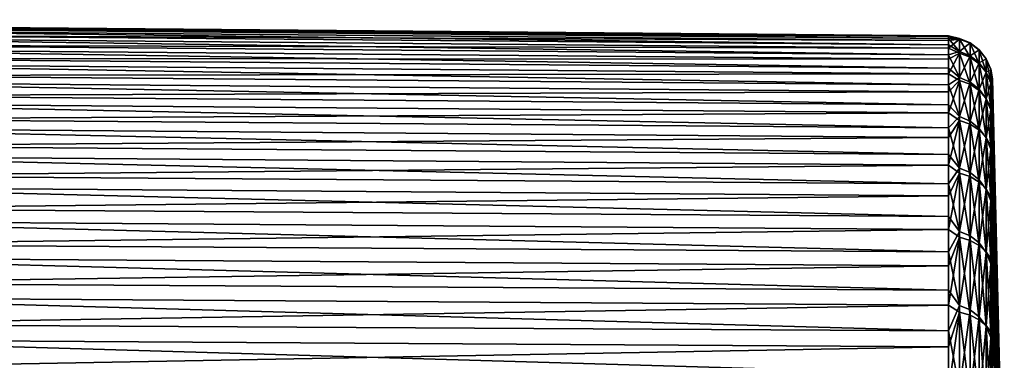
# Model space of a CAD drawing. Header units: metres. Extents: x -147 to 182, y -23 to 81.
# Tile 212 of 212: x 159 to 181, y 15 to 23. Entities that reach past the tile are written whole.
import ezdxf

# ---------------------------------------------------------------- set-up
doc = ezdxf.new("R2010")
doc.units = ezdxf.units.M
doc.layers.add('solid_ORA153_SW0001', color=7, linetype='CONTINUOUS')

msp = doc.modelspace()

# ---------------------------------------------------------------- linework, layer by layer
at = {"layer": 'solid_ORA153_SW0001'}
for points in [[(138.901749, 22.980057, 0.914378), (138.901733, 22.885933, 2.270068), (180.235626, 22.618938, 0.917359)], [(138.901733, 22.885933, 2.270068), (180.235626, 22.525356, 2.250854), (180.235626, 22.618938, 0.917359)], [(138.901733, 22.885933, 2.270068), (138.901733, 22.711901, 3.617833), (180.235626, 22.525356, 2.250854)], [(138.901749, 22.993946, -0.444505), (180.235626, 22.633648, -0.419334), (180.235626, 22.569433, -1.754564)], [(138.901749, 22.927547, -1.801836), (138.901749, 22.993946, -0.444505), (180.235626, 22.569433, -1.754564)], [(138.901749, 22.993946, -0.444505), (138.901749, 22.980057, 0.914378), (180.235626, 22.633648, -0.419334)], [(138.901749, 22.980057, 0.914378), (180.235626, 22.618938, 0.917359), (180.235626, 22.633648, -0.419334)], [(138.901749, 22.927547, -1.801836), (180.235626, 22.569433, -1.754564), (180.235626, 22.426517, -3.083677)], [(138.901749, 22.781099, -3.152876), (138.901749, 22.927547, -1.801836), (180.235626, 22.426517, -3.083677)], [(138.901733, 22.711901, 3.617833), (180.235626, 22.353226, 3.576499), (180.235626, 22.525356, 2.250854)], [(138.901733, 22.711901, 3.617833), (138.901733, 22.458569, 4.952965), (180.235626, 22.353226, 3.576499)], [(138.901749, 22.781099, -3.152876), (180.235626, 22.426517, -3.083677), (180.235626, 22.205399, -4.402036)], [(138.901749, 22.555107, -4.492908), (138.901749, 22.781099, -3.152876), (180.235626, 22.205399, -4.402036)], [(180.487366, 22.571329, -1.197105), (180.235626, 22.569433, -1.754564), (180.235626, 22.633648, -0.419334)], [(180.487366, 22.571329, -1.197105), (180.235626, 22.633648, -0.419334), (180.235626, 22.618938, 0.917359)], [(180.487366, 22.558361, 1.420718), (180.235626, 22.618938, 0.917359), (180.235626, 22.525356, 2.250854)], [(180.487366, 22.558361, 1.420718), (180.487366, 22.571329, -1.197105), (180.235626, 22.618938, 0.917359)], [(138.901733, 22.458569, 4.952965), (180.235626, 22.103149, 4.889673), (180.235626, 22.353226, 3.576499)], [(138.901733, 22.458569, 4.952965), (138.901733, 22.12682, 6.270804), (180.235626, 22.103149, 4.889673)], [(138.901749, 22.555107, -4.492908), (180.235626, 22.205399, -4.402036), (180.235626, 21.906849, -5.705045)], [(138.901749, 22.250362, -5.817251), (138.901749, 22.555107, -4.492908), (180.235626, 21.906849, -5.705045)], [(180.487366, 22.571329, -1.197105), (180.487366, 22.281527, -3.798869), (180.235626, 22.569433, -1.754564)], [(180.487366, 22.281527, -3.798869), (180.235626, 22.426517, -3.083677), (180.235626, 22.569433, -1.754564)], [(180.487366, 22.558361, 1.420718), (180.235626, 22.525356, 2.250854), (180.235626, 22.353226, 3.576499)], [(180.487366, 22.242796, 4.019483), (180.487366, 22.558361, 1.420718), (180.235626, 22.353226, 3.576499)], [(180.487366, 22.281527, -3.798869), (180.235626, 22.205399, -4.402036), (180.235626, 22.426517, -3.083677)], [(180.723404, 22.47275, -1.215666), (180.487366, 22.281527, -3.798869), (180.487366, 22.571329, -1.197105)], [(180.723404, 22.462456, 1.393037), (180.487366, 22.571329, -1.197105), (180.487366, 22.558361, 1.420718)], [(180.723404, 22.462456, 1.393037), (180.723404, 22.47275, -1.215666), (180.487366, 22.571329, -1.197105)], [(180.723404, 22.150352, 3.983024), (180.487366, 22.558361, 1.420718), (180.487366, 22.242796, 4.019483)], [(180.723404, 22.150352, 3.983024), (180.723404, 22.462456, 1.393037), (180.487366, 22.558361, 1.420718)], [(180.723404, 22.47275, -1.215666), (180.723404, 22.181097, -3.808035), (180.487366, 22.281527, -3.798869)], [(180.927063, 22.316648, -1.248747), (180.723404, 22.181097, -3.808035), (180.723404, 22.47275, -1.215666)], [(180.927063, 22.311005, 1.34588), (180.723404, 22.47275, -1.215666), (180.723404, 22.462456, 1.393037)], [(180.927063, 22.311005, 1.34588), (180.927063, 22.316648, -1.248747), (180.723404, 22.47275, -1.215666)], [(180.927063, 22.004715, 3.922371), (180.723404, 22.462456, 1.393037), (180.723404, 22.150352, 3.983024)], [(180.927063, 22.004715, 3.922371), (180.927063, 22.311005, 1.34588), (180.723404, 22.462456, 1.393037)], [(138.901749, 22.250362, -5.817251), (180.235626, 21.906849, -5.705045), (180.235626, 21.53191, -6.988161)], [(138.901749, 21.867929, -7.121284), (138.901749, 22.250362, -5.817251), (180.235626, 21.53191, -6.988161)], [(180.487366, 22.242796, 4.019483), (180.235626, 22.353226, 3.576499), (180.235626, 22.103149, 4.889673)], [(180.487366, 22.281527, -3.798869), (180.487366, 21.692841, -6.349675), (180.235626, 22.205399, -4.402036)], [(180.487366, 22.242796, 4.019483), (180.235626, 22.103149, 4.889673), (180.235626, 21.775997, 6.185797)], [(180.487366, 21.628866, 6.564332), (180.487366, 22.242796, 4.019483), (180.235626, 21.775997, 6.185797)], [(180.487366, 21.692841, -6.349675), (180.235626, 21.906849, -5.705045), (180.235626, 22.205399, -4.402036)], [(180.723404, 22.181097, -3.808035), (180.487366, 21.692841, -6.349675), (180.487366, 22.281527, -3.798869)], [(180.723404, 21.540634, 6.519494), (180.487366, 22.242796, 4.019483), (180.487366, 21.628866, 6.564332)], [(180.723404, 21.540634, 6.519494), (180.723404, 22.150352, 3.983024), (180.487366, 22.242796, 4.019483)], [(180.723404, 22.181097, -3.808035), (180.723404, 21.591417, -6.349238), (180.487366, 21.692841, -6.349675)], [(180.927063, 22.316648, -1.248747), (180.927063, 22.021572, -3.826546), (180.723404, 22.181097, -3.808035)], [(180.927063, 22.021572, -3.826546), (180.723404, 21.591417, -6.349238), (180.723404, 22.181097, -3.808035)], [(181.085068, 22.112883, -1.298143), (180.927063, 22.021572, -3.826546), (180.927063, 22.316648, -1.248747)], [(181.085052, 22.114017, 1.278711), (180.927063, 22.316648, -1.248747), (180.927063, 22.311005, 1.34588)], [(181.085052, 22.114017, 1.278711), (181.085068, 22.112883, -1.298143), (180.927063, 22.316648, -1.248747)], [(181.085052, 21.815884, 3.83826), (180.927063, 22.311005, 1.34588), (180.927063, 22.004715, 3.922371)], [(181.085052, 21.815884, 3.83826), (181.085052, 22.114017, 1.278711), (180.927063, 22.311005, 1.34588)], [(138.901733, 22.12682, 6.270804), (180.235626, 21.775997, 6.185797), (180.235626, 22.103149, 4.889673)], [(138.901733, 22.12682, 6.270804), (138.901733, 21.717815, 7.566748), (180.235626, 21.775997, 6.185797)], [(180.927048, 21.401905, 6.446008), (180.723404, 22.150352, 3.983024), (180.723404, 21.540634, 6.519494)], [(180.927048, 21.401905, 6.446008), (180.927063, 22.004715, 3.922371), (180.723404, 22.150352, 3.983024)], [(180.927063, 22.021572, -3.826546), (180.927063, 21.429749, -6.352782), (180.723404, 21.591417, -6.349238)], [(181.085052, 21.222513, 6.345867), (180.927063, 22.004715, 3.922371), (180.927048, 21.401905, 6.446008)], [(181.085068, 22.112883, -1.298143), (181.085068, 21.812494, -3.857428), (180.927063, 22.021572, -3.826546)], [(181.085068, 21.812494, -3.857428), (180.927063, 21.429749, -6.352782), (180.927063, 22.021572, -3.826546)], [(181.085052, 21.222513, 6.345867), (181.085052, 21.815884, 3.83826), (180.927063, 22.004715, 3.922371)], [(181.187103, 21.884401, 1.192628), (181.085068, 22.112883, -1.298143), (181.085052, 22.114017, 1.278711)], [(181.187103, 21.596582, 3.733255), (181.085052, 22.114017, 1.278711), (181.085052, 21.815884, 3.83826)], [(181.187103, 21.596582, 3.733255), (181.187103, 21.884401, 1.192628), (181.085052, 22.114017, 1.278711)], [(181.187103, 21.874372, -1.36423), (181.085068, 21.812494, -3.857428), (181.085068, 22.112883, -1.298143)], [(181.187103, 21.884401, 1.192628), (181.187103, 21.874372, -1.36423), (181.085068, 22.112883, -1.298143)], [(138.901733, 21.717815, 7.566748), (180.235626, 21.372911, 7.460351), (180.235626, 21.775997, 6.185797)], [(138.901733, 21.717815, 7.566748), (138.901733, 21.232981, 8.836272), (180.235626, 21.372911, 7.460351)], [(138.901749, 21.867929, -7.121284), (180.235626, 21.53191, -6.988161), (180.235626, 21.081888, -8.246908)], [(138.901749, 21.409143, -8.400453), (138.901749, 21.867929, -7.121284), (180.235626, 21.081888, -8.246908)], [(180.487366, 21.692841, -6.349675), (180.235626, 21.53191, -6.988161), (180.235626, 21.906849, -5.705045)], [(180.487366, 21.628866, 6.564332), (180.235626, 21.775997, 6.185797), (180.235626, 21.372911, 7.460351)], [(181.085068, 21.812494, -3.857428), (181.085068, 21.216915, -6.364511), (180.927063, 21.429749, -6.352782)], [(181.187103, 21.01483, 6.223072), (181.085052, 21.815884, 3.83826), (181.085052, 21.222513, 6.345867)], [(181.187103, 21.01483, 6.223072), (181.187103, 21.596582, 3.733255), (181.085052, 21.815884, 3.83826)], [(181.187103, 21.874372, -1.36423), (181.187103, 21.566629, -3.90252), (181.085068, 21.812494, -3.857428)], [(181.187103, 21.566629, -3.90252), (181.085068, 21.216915, -6.364511), (181.085068, 21.812494, -3.857428)], [(181.187103, 21.884401, 1.192628), (181.226532, 21.518345, 2.515157), (181.226532, 21.664835, 0.000024)], [(181.187103, 21.596582, 3.733255), (181.226532, 21.518345, 2.515157), (181.187103, 21.884401, 1.192628)], [(181.187103, 21.884401, 1.192628), (181.226532, 21.664835, 0.000024), (181.187103, 21.874372, -1.36423)], [(181.187103, 21.874372, -1.36423), (181.226532, 21.664835, 0.000024), (181.226532, 21.518345, -2.515109)], [(181.187103, 21.874372, -1.36423), (181.226532, 21.518345, -2.515109), (181.187103, 21.566629, -3.90252)], [(180.487366, 21.692841, -6.349675), (180.487366, 20.813168, -8.815307), (180.235626, 21.53191, -6.988161)], [(180.487366, 21.628866, 6.564332), (180.235626, 21.372911, 7.460351), (180.235626, 20.895298, 8.70889)], [(180.487366, 20.72481, 9.021127), (180.487366, 21.628866, 6.564332), (180.235626, 20.895298, 8.70889)], [(180.487366, 20.813168, -8.815307), (180.235626, 21.081888, -8.246908), (180.235626, 21.53191, -6.988161)], [(180.723404, 21.591417, -6.349238), (180.487366, 20.813168, -8.815307), (180.487366, 21.692841, -6.349675)], [(180.723389, 20.641493, 8.968368), (180.487366, 21.628866, 6.564332), (180.487366, 20.72481, 9.021127)], [(180.723389, 20.641493, 8.968368), (180.723404, 21.540634, 6.519494), (180.487366, 21.628866, 6.564332)], [(180.723404, 21.591417, -6.349238), (180.723404, 20.71163, -8.805132), (180.487366, 20.813168, -8.815307)], [(180.927048, 20.5107, 8.882784), (180.723404, 21.540634, 6.519494), (180.723389, 20.641493, 8.968368)], [(180.927063, 21.429749, -6.352782), (180.723404, 20.71163, -8.805132), (180.723404, 21.591417, -6.349238)], [(180.927048, 20.5107, 8.882784), (180.927048, 21.401905, 6.446008), (180.723404, 21.540634, 6.519494)], [(181.187103, 21.566629, -3.90252), (181.187103, 20.965361, -6.387696), (181.085068, 21.216915, -6.364511)], [(181.187103, 21.596582, 3.733255), (181.226532, 21.080858, 4.996277), (181.226532, 21.518345, 2.515157)], [(181.187103, 21.01483, 6.223072), (181.226532, 21.080858, 4.996277), (181.187103, 21.596582, 3.733255)], [(181.187103, 21.566629, -3.90252), (181.226532, 21.518345, -2.515109), (181.226532, 21.080858, -4.996229)], [(181.187103, 21.566629, -3.90252), (181.226532, 21.080858, -4.996229), (181.187103, 20.965361, -6.387696)], [(181.226532, 21.664835, 0.000024), (181.492599, 10.779231, 1.078648), (181.492615, 10.832222, -0.135024)], [(181.226532, 21.518345, -2.515109), (181.226532, 21.664835, 0.000024), (181.492615, 10.832222, -0.135024)], [(181.226532, 21.664835, 0.000024), (181.226532, 21.518345, 2.515157), (181.492599, 10.779231, 1.078648)], [(181.226532, 21.518345, -2.515109), (181.492615, 10.832222, -0.135024), (181.492615, 10.74899, -1.346998)], [(181.226532, 21.080858, -4.996229), (181.226532, 21.518345, -2.515109), (181.492615, 10.74899, -1.346998)], [(181.226532, 21.518345, 2.515157), (181.492599, 10.590687, 2.278756), (181.492599, 10.779231, 1.078648)], [(181.226532, 21.518345, 2.515157), (181.226532, 21.080858, 4.996277), (181.492599, 10.590687, 2.278756)], [(138.901733, 21.232981, 8.836272), (180.235626, 20.895298, 8.70889), (180.235626, 21.372911, 7.460351)], [(138.901749, 21.409143, -8.400453), (180.235626, 21.081888, -8.246908), (180.235626, 20.558352, -9.476897)], [(138.901749, 20.875605, -9.65029), (138.901749, 21.409143, -8.400453), (180.235626, 20.558352, -9.476897)], [(180.927063, 21.429749, -6.352782), (180.927063, 20.549154, -8.793411), (180.723404, 20.71163, -8.805132)], [(181.085052, 20.34194, 8.767594), (180.927048, 21.401905, 6.446008), (180.927048, 20.5107, 8.882784)], [(181.085052, 20.34194, 8.767594), (181.085052, 21.222513, 6.345867), (180.927048, 21.401905, 6.446008)], [(181.085068, 21.216915, -6.364511), (180.927063, 20.549154, -8.793411), (180.927063, 21.429749, -6.352782)], [(138.901733, 21.232981, 8.836272), (138.901733, 20.674009, 10.074944), (180.235626, 20.895298, 8.70889)], [(180.487366, 20.813168, -8.815307), (180.235626, 20.558352, -9.476897), (180.235626, 21.081888, -8.246908)], [(181.085068, 21.216915, -6.364511), (181.085068, 20.334209, -8.785461), (180.927063, 20.549154, -8.793411)], [(181.187103, 20.14706, 8.628192), (181.085052, 21.222513, 6.345867), (181.085052, 20.34194, 8.767594)], [(181.187103, 20.14706, 8.628192), (181.187103, 21.01483, 6.223072), (181.085052, 21.222513, 6.345867)], [(181.187103, 20.965361, -6.387696), (181.085068, 20.334209, -8.785461), (181.085068, 21.216915, -6.364511)], [(181.187103, 20.965361, -6.387696), (181.226532, 21.080858, -4.996229), (181.226532, 20.358286, -7.409783)], [(181.187103, 21.01483, 6.223072), (181.226532, 20.358286, 7.409831), (181.226532, 21.080858, 4.996277)], [(181.226532, 21.080858, -4.996229), (181.492615, 10.17975, -3.705099), (181.226532, 20.358286, -7.409783)], [(181.226532, 21.080858, -4.996229), (181.492615, 10.530584, -2.542032), (181.492615, 10.17975, -3.705099)], [(181.226532, 21.080858, -4.996229), (181.492615, 10.74899, -1.346998), (181.492615, 10.530584, -2.542032)], [(181.226532, 21.080858, 4.996277), (181.492599, 10.268957, 3.450207), (181.492599, 10.590687, 2.278756)], [(181.226532, 21.080858, 4.996277), (181.226532, 20.358286, 7.409831), (181.492599, 10.268957, 3.450207)], [(138.901733, 20.674009, 10.074944), (180.235626, 20.344822, 9.92706), (180.235626, 20.895298, 8.70889)], [(138.901749, 20.875605, -9.65029), (180.235626, 20.558352, -9.476897), (180.235626, 19.963127, -10.673841)], [(138.901749, 20.269178, -10.866432), (138.901749, 20.875605, -9.65029), (180.235626, 19.963127, -10.673841)], [(180.487366, 20.72481, 9.021127), (180.235626, 20.895298, 8.70889), (180.235626, 20.344822, 9.92706)], [(181.187103, 20.965361, -6.387696), (181.187103, 20.078753, -8.785934), (181.085068, 20.334209, -8.785461)], [(181.187103, 20.14706, 8.628192), (181.226532, 20.358286, 7.409831), (181.187103, 21.01483, 6.223072)], [(181.187103, 20.965361, -6.387696), (181.226532, 20.358286, -7.409783), (181.187103, 20.078753, -8.785934)], [(138.901733, 20.674009, 10.074944), (138.901733, 20.042854, 11.278439), (180.235626, 20.344822, 9.92706)], [(180.487366, 20.813168, -8.815307), (180.487366, 19.654308, -11.162689), (180.235626, 20.558352, -9.476897)], [(180.487366, 20.72481, 9.021127), (180.235626, 20.344822, 9.92706), (180.235626, 19.723402, 11.110615)], [(180.487366, 19.542749, 11.356914), (180.487366, 20.72481, 9.021127), (180.235626, 19.723402, 11.110615)], [(180.723404, 20.71163, -8.805132), (180.487366, 19.654308, -11.162689), (180.487366, 20.813168, -8.815307)], [(180.723389, 19.465008, 11.296741), (180.487366, 20.72481, 9.021127), (180.487366, 19.542749, 11.356914)], [(180.723389, 19.465008, 11.296741), (180.723389, 20.641493, 8.968368), (180.487366, 20.72481, 9.021127)], [(180.723404, 20.71163, -8.805132), (180.723404, 19.553558, -11.142718), (180.487366, 19.654308, -11.162689)], [(180.927048, 19.343109, 11.199862), (180.723389, 20.641493, 8.968368), (180.723389, 19.465008, 11.296741)], [(180.927048, 19.343109, 11.199862), (180.927048, 20.5107, 8.882784), (180.723389, 20.641493, 8.968368)], [(180.927063, 20.549154, -8.793411), (180.723404, 19.553558, -11.142718), (180.723404, 20.71163, -8.805132)], [(180.487366, 19.654308, -11.162689), (180.235626, 19.963127, -10.673841), (180.235626, 20.558352, -9.476897)], [(180.927063, 20.549154, -8.793411), (180.927063, 19.391655, -11.115548), (180.723404, 19.553558, -11.142718)], [(181.085052, 19.186077, 11.07067), (180.927048, 20.5107, 8.882784), (180.927048, 19.343109, 11.199862)], [(181.085052, 19.186077, 11.07067), (181.085052, 20.34194, 8.767594), (180.927048, 20.5107, 8.882784)], [(181.085068, 20.334209, -8.785461), (180.927063, 19.391655, -11.115548), (180.927063, 20.549154, -8.793411)], [(138.901733, 20.042854, 11.278439), (180.235626, 19.723402, 11.110615), (180.235626, 20.344822, 9.92706)], [(138.901749, 20.269178, -10.866432), (180.235626, 19.963127, -10.673841), (180.235626, 19.29829, -11.833564)], [(138.901749, 19.591982, -12.044634), (138.901749, 20.269178, -10.866432), (180.235626, 19.29829, -11.833564)], [(181.085068, 20.334209, -8.785461), (181.085068, 19.176319, -11.087519), (180.927063, 19.391655, -11.115548)], [(181.187103, 19.005089, 10.915881), (181.085052, 20.34194, 8.767594), (181.085052, 19.186077, 11.07067)], [(181.187103, 19.005089, 10.915881), (181.187103, 20.14706, 8.628192), (181.085052, 20.34194, 8.767594)], [(181.187103, 20.078753, -8.785934), (181.085068, 19.176319, -11.087519), (181.085068, 20.334209, -8.785461)], [(181.187103, 20.078753, -8.785934), (181.226532, 20.358286, -7.409783), (181.226532, 19.388317, -9.667356)], [(181.187103, 20.14706, 8.628192), (181.226532, 19.360405, 9.723181), (181.226532, 20.358286, 7.409831)], [(181.226532, 20.358286, -7.409783), (181.492615, 10.17975, -3.705099), (181.492615, 9.7009, -4.821571)], [(181.226532, 19.388317, -9.667356), (181.226532, 20.358286, -7.409783), (181.492615, 9.7009, -4.821571)], [(181.226532, 20.358286, 7.409831), (181.492599, 9.81809, 4.57827), (181.492599, 10.268957, 3.450207)], [(181.226532, 20.358286, 7.409831), (181.226532, 19.360405, 9.723181), (181.492599, 9.81809, 4.57827)], [(138.901733, 20.042854, 11.278439), (138.901733, 19.341719, 12.442554), (180.235626, 19.723402, 11.110615)], [(180.487366, 19.654308, -11.162689), (180.235626, 19.29829, -11.833564), (180.235626, 19.963127, -10.673841)], [(181.187103, 20.078753, -8.785934), (181.187103, 18.918867, -11.064594), (181.085068, 19.176319, -11.087519)], [(181.187103, 19.005089, 10.915881), (181.226532, 19.360405, 9.723181), (181.187103, 20.14706, 8.628192)], [(181.187103, 20.078753, -8.785934), (181.226532, 19.388317, -9.667356), (181.187103, 18.918867, -11.064594)], [(138.901733, 19.341719, 12.442554), (180.235626, 19.033205, 12.255426), (180.235626, 19.723402, 11.110615)], [(180.487366, 19.542749, 11.356914), (180.235626, 19.723402, 11.110615), (180.235626, 19.033205, 12.255426)], [(138.901749, 19.591982, -12.044634), (180.235626, 19.29829, -11.833564), (180.235641, 18.56616, -12.952023)], [(138.901749, 18.846378, -13.180781), (138.901749, 19.591982, -12.044634), (180.235641, 18.56616, -12.952023)], [(180.487366, 19.654308, -11.162689), (180.487366, 18.231806, -13.360336), (180.235626, 19.29829, -11.833564)], [(180.487366, 19.542749, 11.356914), (180.235626, 19.033205, 12.255426), (180.235626, 18.27664, 13.357503)], [(180.487366, 18.098543, 13.540359), (180.487366, 19.542749, 11.356914), (180.235626, 18.27664, 13.357503)], [(180.723404, 19.553558, -11.142718), (180.487366, 18.231806, -13.360336), (180.487366, 19.654308, -11.162689)], [(180.723404, 19.553558, -11.142718), (180.723404, 18.132763, -13.330589), (180.487366, 18.231806, -13.360336)], [(180.723389, 18.026989, 13.47333), (180.487366, 19.542749, 11.356914), (180.487366, 18.098543, 13.540359)], [(180.723389, 18.026989, 13.47333), (180.723389, 19.465008, 11.296741), (180.487366, 19.542749, 11.356914)], [(180.927063, 19.391655, -11.115548), (180.723404, 18.132763, -13.330589), (180.723404, 19.553558, -11.142718)], [(138.901733, 19.341719, 12.442554), (138.901733, 18.57305, 13.563225), (180.235626, 19.033205, 12.255426)], [(180.487366, 18.231806, -13.360336), (180.235641, 18.56616, -12.952023), (180.235626, 19.29829, -11.833564)], [(180.927048, 17.914864, 13.366019), (180.723389, 19.465008, 11.296741), (180.723389, 18.026989, 13.47333)], [(180.927048, 17.914864, 13.366019), (180.927048, 19.343109, 11.199862), (180.723389, 19.465008, 11.296741)], [(180.927063, 19.391655, -11.115548), (180.927063, 17.972849, -13.287899), (180.723404, 18.132763, -13.330589)], [(181.085052, 17.770569, 13.223927), (180.927048, 19.343109, 11.199862), (180.927048, 17.914864, 13.366019)], [(181.085052, 17.770569, 13.223927), (181.085052, 19.186077, 11.07067), (180.927048, 19.343109, 11.199862)], [(181.085068, 19.176319, -11.087519), (180.927063, 17.972849, -13.287899), (180.927063, 19.391655, -11.115548)], [(181.187103, 18.918867, -11.064594), (181.226532, 19.388317, -9.667356), (181.226532, 18.168951, -11.80058)], [(181.187103, 19.005089, 10.915881), (181.226532, 18.100708, 11.905041), (181.226532, 19.360405, 9.723181)], [(181.226532, 19.388317, -9.667356), (181.492615, 9.7009, -4.821571), (181.492615, 9.100056, -5.877409)], [(181.226532, 18.168951, -11.80058), (181.226532, 19.388317, -9.667356), (181.492615, 9.100056, -5.877409)], [(181.226532, 19.360405, 9.723181), (181.492599, 9.243755, 5.64876), (181.492599, 9.81809, 4.57827)], [(181.226532, 19.360405, 9.723181), (181.226532, 18.100708, 11.905041), (181.492599, 9.243755, 5.64876)], [(181.085068, 19.176319, -11.087519), (181.085068, 17.758915, -13.239528), (180.927063, 17.972849, -13.287899)], [(181.187103, 17.604454, 13.055004), (181.085052, 19.186077, 11.07067), (181.085052, 17.770569, 13.223927)], [(181.187103, 17.604454, 13.055004), (181.187103, 19.005089, 10.915881), (181.085052, 19.186077, 11.07067)], [(181.187103, 18.918867, -11.064594), (181.085068, 17.758915, -13.239528), (181.085068, 19.176319, -11.087519)], [(138.901733, 18.57305, 13.563225), (180.235626, 18.27664, 13.357503), (180.235626, 19.033205, 12.255426)], [(138.901749, 18.846378, -13.180781), (180.235641, 18.56616, -12.952023), (180.235641, 17.769289, -14.025316)], [(138.901749, 18.034969, -14.270907), (138.901749, 18.846378, -13.180781), (180.235641, 17.769289, -14.025316)], [(181.187103, 18.918867, -11.064594), (181.187119, 17.501493, -13.192663), (181.085068, 17.758915, -13.239528)], [(181.187103, 17.604454, 13.055004), (181.226532, 18.100708, 11.905041), (181.187103, 19.005089, 10.915881)], [(181.187103, 18.918867, -11.064594), (181.226532, 18.168951, -11.80058), (181.187119, 17.501493, -13.192663)], [(138.901733, 18.57305, 13.563225), (138.901733, 17.739531, 14.636539), (180.235626, 18.27664, 13.357503)], [(180.487366, 18.231806, -13.360336), (180.235641, 17.769289, -14.025316), (180.235641, 18.56616, -12.952023)], [(138.901733, 17.739531, 14.636539), (180.235626, 17.456341, 14.413001), (180.235626, 18.27664, 13.357503)], [(180.487366, 18.098543, 13.540359), (180.235626, 18.27664, 13.357503), (180.235626, 17.456341, 14.413001)], [(180.487366, 18.231806, -13.360336), (180.487381, 16.564743, -15.378767), (180.235641, 17.769289, -14.025316)], [(180.723404, 18.132763, -13.330589), (180.487381, 16.564743, -15.378767), (180.487366, 18.231806, -13.360336)], [(138.901749, 18.034969, -14.270907), (180.235641, 17.769289, -14.025316), (180.235641, 16.910456, -15.049704)], [(138.901749, 17.160593, -15.311205), (138.901749, 18.034969, -14.270907), (180.235641, 16.910456, -15.049704)], [(180.487366, 18.098543, 13.540359), (180.235626, 17.456341, 14.413001), (180.235626, 16.575172, 15.418241)], [(180.487366, 16.411566, 15.542174), (180.487366, 18.098543, 13.540359), (180.235626, 16.575172, 15.418241)], [(180.723389, 16.346758, 15.46889), (180.487366, 18.098543, 13.540359), (180.487366, 16.411566, 15.542174)], [(180.723389, 16.346758, 15.46889), (180.723389, 18.026989, 13.47333), (180.487366, 18.098543, 13.540359)], [(180.723404, 18.132763, -13.330589), (180.723404, 16.468334, -15.339348), (180.487381, 16.564743, -15.378767)], [(180.927048, 16.245213, 15.352067), (180.723389, 18.026989, 13.47333), (180.723389, 16.346758, 15.46889)], [(180.927048, 16.245213, 15.352067), (180.927048, 17.914864, 13.366019), (180.723389, 18.026989, 13.47333)], [(180.927063, 17.972849, -13.287899), (180.723404, 16.468334, -15.339348), (180.723404, 18.132763, -13.330589)], [(180.927063, 17.972849, -13.287899), (180.927063, 16.311855, -15.281193), (180.723404, 16.468334, -15.339348)], [(181.085068, 17.758915, -13.239528), (180.927063, 16.311855, -15.281193), (180.927063, 17.972849, -13.287899)], [(181.187103, 17.604454, 13.055004), (181.226532, 16.59623, 13.925906), (181.226532, 18.100708, 11.905041)], [(181.187119, 17.501493, -13.192663), (181.226532, 18.168951, -11.80058), (181.226532, 16.715887, -13.781998)], [(181.226532, 18.168951, -11.80058), (181.492615, 9.100056, -5.877409), (181.492615, 8.384772, -6.859335)], [(181.226532, 16.715887, -13.781998), (181.226532, 18.168951, -11.80058), (181.492615, 8.384772, -6.859335)], [(181.226532, 18.100708, 11.905041), (181.492599, 8.553175, 6.648213), (181.492599, 9.243755, 5.64876)], [(181.226532, 18.100708, 11.905041), (181.226532, 16.59623, 13.925906), (181.492599, 8.553175, 6.648213)], [(138.901733, 17.739531, 14.636539), (138.901733, 16.844074, 15.658749), (180.235626, 17.456341, 14.413001)], [(180.487381, 16.564743, -15.378767), (180.235641, 16.910456, -15.049704), (180.235641, 17.769289, -14.025316)], [(181.085052, 16.114573, 15.198224), (180.927048, 17.914864, 13.366019), (180.927048, 16.245213, 15.352067)], [(181.085052, 16.114573, 15.198224), (181.085052, 17.770569, 13.223927), (180.927048, 17.914864, 13.366019)], [(181.085068, 17.758915, -13.239528), (181.085068, 16.101179, -15.212365), (180.927063, 16.311855, -15.281193)], [(181.187103, 15.96422, 15.016446), (181.085052, 17.770569, 13.223927), (181.085052, 16.114573, 15.198224)], [(181.187103, 15.96422, 15.016446), (181.187103, 17.604454, 13.055004), (181.085052, 17.770569, 13.223927)], [(181.187119, 17.501493, -13.192663), (181.085068, 16.101179, -15.212365), (181.085068, 17.758915, -13.239528)], [(181.187103, 15.96422, 15.016446), (181.226532, 16.59623, 13.925906), (181.187103, 17.604454, 13.055004)], [(138.901733, 16.844074, 15.658749), (180.235626, 16.575172, 15.418241), (180.235626, 17.456341, 14.413001)], [(181.187119, 17.501493, -13.192663), (181.187119, 15.845923, -15.141178), (181.085068, 16.101179, -15.212365)], [(181.187119, 17.501493, -13.192663), (181.226532, 16.715887, -13.781998), (181.187119, 15.845923, -15.141178)], [(138.901749, 17.160593, -15.311205), (180.235641, 16.910456, -15.049704), (180.235641, 15.992654, -16.021612)], [(138.901749, 16.226297, -16.298042), (138.901749, 17.160593, -15.311205), (180.235641, 15.992654, -16.021612)], [(138.901733, 16.844074, 15.658749), (138.901733, 15.889805, 16.626286), (180.235626, 16.575172, 15.418241)], [(180.487381, 16.564743, -15.378767), (180.235641, 15.992654, -16.021612), (180.235641, 16.910456, -15.049704)], [(181.187119, 15.845923, -15.141178), (181.226532, 16.715887, -13.781998), (181.226532, 15.047801, -15.586145)], [(181.226532, 16.715887, -13.781998), (181.492615, 8.384772, -6.859335), (181.492615, 7.564046, -7.755001)], [(181.226532, 15.047801, -15.586145), (181.226532, 16.715887, -13.781998), (181.492615, 7.564046, -7.755001)], [(138.901733, 15.889805, 16.626286), (180.235626, 15.636206, 16.369717), (180.235626, 16.575172, 15.418241)], [(180.487366, 16.411566, 15.542174), (180.235626, 16.575172, 15.418241), (180.235626, 15.636206, 16.369717)], [(180.487366, 16.411566, 15.542174), (180.235626, 15.636206, 16.369717), (180.235626, 14.642715, 17.264109)], [(180.487366, 14.504443, 17.335508), (180.487366, 16.411566, 15.542174), (180.235626, 14.642715, 17.264109)], [(180.487381, 16.564743, -15.378767), (180.487381, 14.675483, -17.190908), (180.235641, 15.992654, -16.021612)], [(180.723389, 14.446888, 17.256607), (180.487366, 16.411566, 15.542174), (180.487366, 14.504443, 17.335508)], [(180.723389, 14.446888, 17.256607), (180.723389, 16.346758, 15.46889), (180.487366, 16.411566, 15.542174)], [(180.723404, 16.468334, -15.339348), (180.487381, 14.675483, -17.190908), (180.487381, 16.564743, -15.378767)], [(180.723404, 16.468334, -15.339348), (180.723404, 14.582632, -17.142004), (180.487381, 14.675483, -17.190908)], [(180.927063, 16.311855, -15.281193), (180.723404, 14.582632, -17.142004), (180.723404, 16.468334, -15.339348)], [(181.187103, 15.96422, 15.016446), (181.226517, 14.867315, 15.758448), (181.226532, 16.59623, 13.925906)], [(181.226532, 16.59623, 13.925906), (181.226517, 14.867315, 15.758448), (181.492599, 7.755033, 7.564062)], [(181.226532, 16.59623, 13.925906), (181.492599, 7.755033, 7.564062), (181.492599, 8.553175, 6.648213)], [(138.901749, 16.226297, -16.298042), (180.235641, 15.992654, -16.021612), (180.235641, 15.019085, -16.937651)], [(138.901749, 15.235347, -17.227974), (138.901749, 16.226297, -16.298042), (180.235641, 15.019085, -16.937651)], [(180.927048, 14.356653, 17.131243), (180.723389, 16.346758, 15.46889), (180.723389, 14.446888, 17.256607)], [(180.927048, 14.356653, 17.131243), (180.927048, 16.245213, 15.352067), (180.723389, 16.346758, 15.46889)], [(180.927063, 16.311855, -15.281193), (180.927063, 14.431054, -17.068567), (180.723404, 14.582632, -17.142004)], [(181.085052, 14.240496, 16.966843), (180.927048, 16.245213, 15.352067), (180.927048, 14.356653, 17.131243)], [(181.085052, 14.240496, 16.966843), (181.085052, 16.114573, 15.198224), (180.927048, 16.245213, 15.352067)], [(181.085068, 16.101179, -15.212365), (180.927063, 14.431054, -17.068567), (180.927063, 16.311855, -15.281193)], [(180.487381, 14.675483, -17.190908), (180.235641, 15.019085, -16.937651), (180.235641, 15.992654, -16.021612)], [(181.085068, 16.101179, -15.212365), (181.085068, 14.225545, -16.979334), (180.927063, 14.431054, -17.068567)], [(181.187103, 14.10671, 16.773514), (181.085052, 16.114573, 15.198224), (181.085052, 14.240496, 16.966843)], [(181.187103, 14.10671, 16.773514), (181.187103, 15.96422, 15.016446), (181.085052, 16.114573, 15.198224)], [(181.187119, 15.845923, -15.141178), (181.085068, 14.225545, -16.979334), (181.085068, 16.101179, -15.212365)], [(181.187103, 14.10671, 16.773514), (181.226517, 14.867315, 15.758448), (181.187103, 15.96422, 15.016446)], [(138.901733, 15.889805, 16.626286), (138.901733, 14.880055, 17.53577), (180.235626, 15.636206, 16.369717)], [(181.187119, 15.845923, -15.141178), (181.187119, 13.974687, -16.883617), (181.085068, 14.225545, -16.979334)], [(181.187119, 15.845923, -15.141178), (181.226532, 15.047801, -15.586145), (181.187119, 13.974687, -16.883617)], [(138.901733, 14.880055, 17.53577), (180.235626, 14.642715, 17.264109), (180.235626, 15.636206, 16.369717)]]:
    msp.add_3dface(points, dxfattribs=at)

doc.saveas('drawing.dxf')
